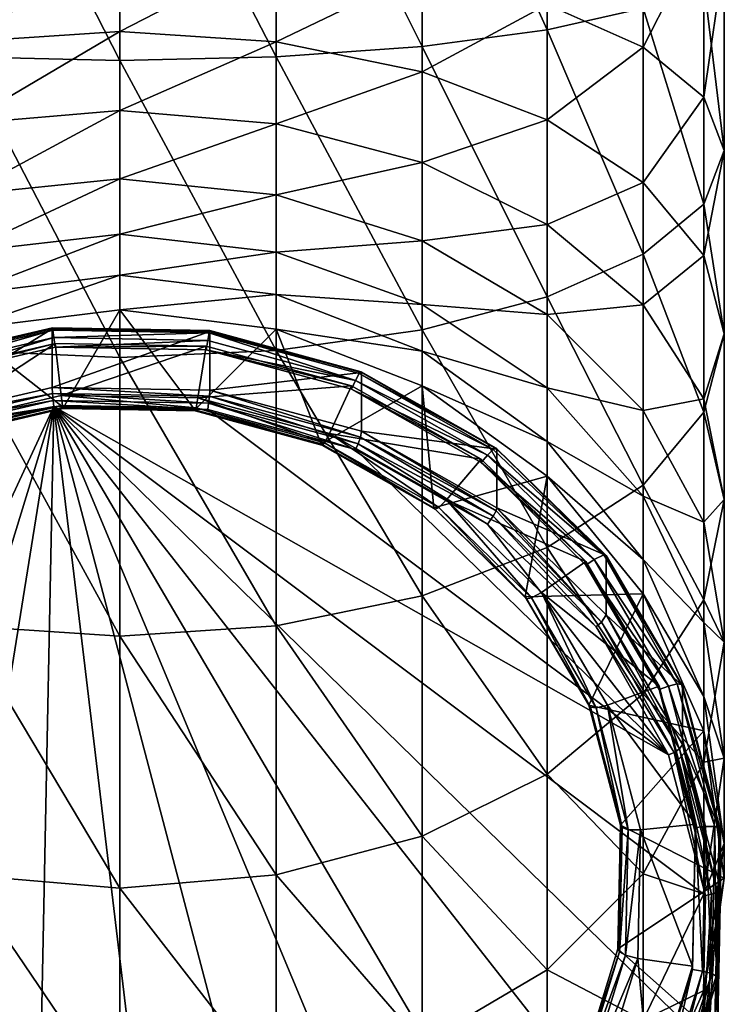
# Model space of a CAD drawing. Extents: x -0.025 to 0.073, y -0.158 to 0.025.
# Tile 3 of 98: x -0.002 to 0.012, y -0.148 to -0.128. Entities that reach past the tile are written whole.
import ezdxf

# ---------------------------------------------------------------- set-up
doc = ezdxf.new("R2010")
doc.units = 0
doc.layers.add('mesh', color=7, linetype='CONTINUOUS')

msp = doc.modelspace()

# ---------------------------------------------------------------- meshes
at = {"layer": 'mesh'}
mesh = msp.add_polyface(dxfattribs=at)
corners = [(-0.003594, -0.130056, 0.21444), (-0.000488, -0.128223, 0.215226), (-0.003594, -0.128427, 0.21558), (-0.008973, -0.12998, 0.21827), (-0.006488, -0.127035, 0.217547), (-0.008973, -0.127687, 0.219339), (-0.006488, -0.129027, 0.216619), (-0.003594, -0.126625, 0.216421), (-0.000488, -0.126485, 0.216037), (-0.01088, -0.132641, 0.232951), (-0.012079, -0.127256, 0.231409), (-0.01088, -0.127759, 0.234259), (-0.012079, -0.131652, 0.230231), (-0.012488, -0.126717, 0.228351), (-0.012488, -0.130589, 0.227313), (-0.012079, -0.126177, 0.225292), (-0.012079, -0.129527, 0.224394), (-0.01088, -0.125675, 0.222442), (-0.01088, -0.128537, 0.221675), (-0.008973, -0.125243, 0.219994), (-0.006488, -0.124912, 0.218116), (-0.003594, -0.124704, 0.216936), (-0.000488, -0.124633, 0.216533), (-0.000488, -0.122723, 0.2407), (-0.000488, -0.128801, 0.240168), (-0.003594, -0.122723, 0.240291), (-0.000488, -0.122723, 0.2167), (-0.003594, -0.122723, 0.217109), (-0.006488, -0.122723, 0.218308), (-0.008973, -0.122723, 0.220215), (-0.01088, -0.122723, 0.2227), (-0.012079, -0.122723, 0.225594), (-0.012488, -0.122723, 0.2287), (-0.012079, -0.122723, 0.231806), (-0.01088, -0.122723, 0.2347), (-0.008973, -0.12819, 0.236707), (-0.008973, -0.122723, 0.237185), (-0.006488, -0.128521, 0.238585), (-0.006488, -0.122723, 0.239092), (-0.003594, -0.12873, 0.239766)]
mesh.append_faces([[corners[k] for k in face] for face in [(0, 1, 2, 2), (3, 4, 5, 5), (6, 7, 4, 4), (2, 7, 6, 6), (2, 8, 7, 7), (1, 8, 2, 2), (9, 10, 11, 11), (12, 13, 10, 10), (14, 15, 13, 13), (16, 17, 15, 15), (18, 17, 16, 16), (18, 19, 17, 17), (5, 19, 18, 18), (5, 20, 19, 19), (4, 20, 5, 5), (4, 21, 20, 20), (7, 21, 4, 4), (7, 22, 21, 21), (8, 22, 7, 7), (23, 24, 25, 25), (26, 21, 22, 22), (27, 20, 21, 21), (28, 19, 20, 20), (29, 17, 19, 19), (30, 15, 17, 17), (31, 13, 15, 15), (32, 10, 13, 13), (33, 11, 10, 10), (34, 35, 11, 11), (36, 35, 34, 34), (36, 37, 35, 35), (38, 37, 36, 36), (38, 39, 37, 37), (25, 39, 38, 38), (25, 24, 39, 39)]])
mesh = msp.add_polyface(dxfattribs=at)
corners = [(-0.000488, -0.129794, 0.214126), (0.002618, -0.128427, 0.21558), (-0.000488, -0.128223, 0.215226), (0.002618, -0.126625, 0.216421), (-0.000488, -0.126485, 0.216037), (0.005512, -0.127035, 0.217547), (0.005512, -0.129027, 0.216619), (0.007997, -0.127687, 0.219339), (0.007997, -0.12998, 0.21827), (0.009904, -0.128537, 0.221675), (0.002618, -0.124704, 0.216936), (-0.000488, -0.124633, 0.216533), (0.005512, -0.124912, 0.218116), (0.007997, -0.125243, 0.219994), (0.009904, -0.125675, 0.222442), (0.011103, -0.126177, 0.225292), (0.011103, -0.129527, 0.224394), (0.011512, -0.126717, 0.228351), (0.011512, -0.130589, 0.227313), (0.011103, -0.127256, 0.231409), (0.011103, -0.131652, 0.230231), (0.009904, -0.127759, 0.234259), (-0.000488, -0.122723, 0.2407), (0.002618, -0.12873, 0.239766), (-0.000488, -0.128801, 0.240168), (0.002618, -0.122723, 0.240291), (0.005512, -0.128521, 0.238585), (0.005512, -0.122723, 0.239092), (0.007997, -0.12819, 0.236707), (0.007997, -0.122723, 0.237185), (0.009904, -0.122723, 0.2347), (0.011103, -0.122723, 0.231806), (0.011512, -0.122723, 0.2287), (0.011103, -0.122723, 0.225594), (0.009904, -0.122723, 0.2227), (0.007997, -0.122723, 0.220215), (0.005512, -0.122723, 0.218308), (0.002618, -0.122723, 0.217109)]
mesh.append_faces([[corners[k] for k in face] for face in [(0, 1, 2, 2), (2, 3, 4, 4), (1, 3, 2, 2), (1, 5, 3, 3), (6, 5, 1, 1), (6, 7, 5, 5), (8, 9, 7, 7), (4, 10, 11, 11), (3, 10, 4, 4), (3, 12, 10, 10), (5, 12, 3, 3), (5, 13, 12, 12), (7, 13, 5, 5), (7, 14, 13, 13), (9, 14, 7, 7), (9, 15, 14, 14), (16, 15, 9, 9), (16, 17, 15, 15), (18, 19, 17, 17), (20, 21, 19, 19), (22, 23, 24, 24), (25, 23, 22, 22), (25, 26, 23, 23), (27, 26, 25, 25), (27, 28, 26, 26), (29, 28, 27, 27), (29, 21, 28, 28), (30, 19, 21, 21), (31, 17, 19, 19), (32, 15, 17, 17), (33, 14, 15, 15), (34, 13, 14, 14), (35, 12, 13, 13), (36, 10, 12, 12), (37, 11, 10, 10)]])
mesh = msp.add_polyface(dxfattribs=at)
corners = [(0.005512, -0.133641, 0.212004), (0.005512, -0.13457, 0.210012), (0.007997, -0.135293, 0.212957), (0.002618, -0.133444, 0.209602), (0.007997, -0.133842, 0.21503), (0.005512, -0.132381, 0.213804), (0.009904, -0.135746, 0.216627), (0.007997, -0.132053, 0.216819), (0.005512, -0.130827, 0.215358), (0.009904, -0.13365, 0.218723), (0.011103, -0.135511, 0.22094), (0.007997, -0.12998, 0.21827), (0.005512, -0.129027, 0.216619), (0.009904, -0.131223, 0.220422), (0.011103, -0.13267, 0.222929), (0.011512, -0.134223, 0.225619), (0.007997, -0.127687, 0.219339), (0.009904, -0.128537, 0.221675), (0.011103, -0.129527, 0.224394), (0.011512, -0.130589, 0.227313), (0.011103, -0.131652, 0.230231), (0.011103, -0.135776, 0.228308), (0.009904, -0.132641, 0.232951), (0.009904, -0.137223, 0.230815), (0.007997, -0.133491, 0.235286), (0.011512, -0.126717, 0.228351), (0.011103, -0.127256, 0.231409), (0.009904, -0.127759, 0.234259), (0.007997, -0.12819, 0.236707), (0.005512, -0.128521, 0.238585), (0.005512, -0.134144, 0.237079), (0.002618, -0.12873, 0.239766)]
mesh.append_faces([[corners[k] for k in face] for face in [(0, 1, 2, 2), (0, 3, 1, 1), (0, 4, 5, 5), (2, 4, 0, 0), (2, 6, 4, 4), (5, 7, 8, 8), (4, 7, 5, 5), (4, 9, 7, 7), (6, 9, 4, 4), (6, 10, 9, 9), (8, 11, 12, 12), (7, 11, 8, 8), (7, 13, 11, 11), (9, 13, 7, 7), (9, 14, 13, 13), (10, 14, 9, 9), (10, 15, 14, 14), (11, 16, 12, 12), (13, 17, 11, 11), (13, 18, 17, 17), (14, 18, 13, 13), (14, 19, 18, 18), (15, 19, 14, 14), (15, 20, 19, 19), (21, 20, 15, 15), (21, 22, 20, 20), (23, 24, 22, 22), (19, 25, 18, 18), (20, 26, 19, 19), (22, 27, 20, 20), (22, 28, 27, 27), (24, 28, 22, 22), (24, 29, 28, 28), (30, 29, 24, 24), (30, 31, 29, 29)]])
mesh = msp.add_polyface(dxfattribs=at)
corners = [(-0.001773, -0.134418, 0.207403), (-0.001773, -0.134486, 0.207215), (0.001228, -0.134471, 0.207422), (-0.004687, -0.135165, 0.207462), (-0.003594, -0.134128, 0.207723), (-0.003594, -0.133444, 0.209602), (-0.006488, -0.135254, 0.208133), (-0.000488, -0.133059, 0.209462), (-0.000488, -0.133744, 0.207583), (-0.000488, -0.132249, 0.2112), (-0.003594, -0.132603, 0.211404), (-0.006488, -0.13457, 0.210012), (-0.006488, -0.133641, 0.212004), (-0.003594, -0.131463, 0.213033), (-0.000488, -0.131149, 0.212771), (-0.003594, -0.130056, 0.21444), (-0.006488, -0.132381, 0.213804), (-0.000488, -0.129794, 0.214126), (-0.003594, -0.128427, 0.21558), (-0.006488, -0.130827, 0.215358), (-0.000488, -0.128223, 0.215226), (-0.003594, -0.134554, 0.238205), (-0.003594, -0.12873, 0.239766), (-0.000488, -0.134694, 0.238589), (-0.006488, -0.128521, 0.238585), (-0.006488, -0.134144, 0.237079), (-0.000488, -0.128801, 0.240168), (-0.001796, -0.134299, 0.207147), (0.001258, -0.134354, 0.207166), (-0.00476, -0.13499, 0.207398), (-0.001829, -0.134122, 0.206763), (-0.00486, -0.134811, 0.207142), (-0.00487, -0.13483, 0.20702), (-0.001826, -0.134104, 0.206885), (0.001303, -0.134178, 0.206783), (-0.004828, -0.13485, 0.20728), (-0.001816, -0.134149, 0.207024), (0.001299, -0.13416, 0.206905), (0.001286, -0.134204, 0.207045), (-0.001829, -0.135285, 0.203568), (-0.001606, -0.135682, 0.208288)]
mesh.append_faces([[corners[k] for k in face] for face in [(0, 1, 2, 2), (0, 3, 1, 1), (4, 5, 6, 6), (4, 7, 5, 5), (8, 7, 4, 4), (9, 5, 7, 7), (10, 5, 9, 9), (10, 11, 5, 5), (12, 11, 10, 10), (10, 13, 12, 12), (10, 14, 13, 13), (9, 14, 10, 10), (13, 15, 16, 16), (13, 17, 15, 15), (14, 17, 13, 13), (15, 18, 19, 19), (17, 20, 15, 15), (21, 22, 23, 23), (21, 24, 22, 22), (25, 24, 21, 21), (23, 22, 26, 26), (1, 27, 28, 28), (3, 27, 1, 1), (3, 29, 27, 27), (30, 31, 32, 32), (30, 33, 31, 31), (34, 33, 30, 30), (33, 35, 31, 31), (33, 36, 35, 35), (37, 36, 33, 33), (36, 29, 35, 35), (36, 27, 29, 29), (38, 27, 36, 36), (39, 34, 30, 30), (40, 8, 4, 4)]])
mesh = msp.add_polyface(dxfattribs=at)
corners = [(0.001228, -0.134471, 0.207422), (-0.001773, -0.134486, 0.207215), (0.001228, -0.13454, 0.207234), (0.002618, -0.134128, 0.207723), (0.002618, -0.133444, 0.209602), (-0.000488, -0.133744, 0.207583), (0.005512, -0.13457, 0.210012), (0.005512, -0.135254, 0.208133), (-0.000488, -0.133059, 0.209462), (0.002618, -0.132603, 0.211404), (0.005512, -0.133641, 0.212004), (-0.000488, -0.132249, 0.2112), (0.002618, -0.131463, 0.213033), (-0.000488, -0.131149, 0.212771), (0.005512, -0.132381, 0.213804), (0.002618, -0.130056, 0.21444), (-0.000488, -0.129794, 0.214126), (0.005512, -0.130827, 0.215358), (0.002618, -0.128427, 0.21558), (0.005512, -0.129027, 0.216619), (0.002618, -0.134554, 0.238205), (0.002618, -0.12873, 0.239766), (0.005512, -0.134144, 0.237079), (-0.000488, -0.128801, 0.240168), (-0.000488, -0.134694, 0.238589), (-0.00165, -0.135445, 0.207776), (-0.001773, -0.134418, 0.207403), (0.001258, -0.134354, 0.207166), (0.001303, -0.134178, 0.206783), (0.001299, -0.13416, 0.206905), (-0.001826, -0.134104, 0.206885), (0.004313, -0.134993, 0.20708), (0.004303, -0.134974, 0.207202), (0.001286, -0.134204, 0.207045), (-0.001816, -0.134149, 0.207024), (0.004267, -0.135012, 0.207339), (0.004193, -0.135149, 0.207456), (-0.001796, -0.134299, 0.207147), (0.001303, -0.13534, 0.203588), (0.001004, -0.135728, 0.208305)]
mesh.append_faces([[corners[k] for k in face] for face in [(0, 1, 2, 2), (3, 4, 5, 5), (3, 6, 4, 4), (7, 6, 3, 3), (5, 4, 8, 8), (9, 4, 10, 10), (9, 8, 4, 4), (11, 8, 9, 9), (11, 12, 13, 13), (9, 12, 11, 11), (9, 14, 12, 12), (10, 14, 9, 9), (13, 15, 16, 16), (12, 15, 13, 13), (12, 17, 15, 15), (14, 17, 12, 12), (15, 18, 16, 16), (15, 19, 18, 18), (17, 19, 15, 15), (20, 21, 22, 22), (20, 23, 21, 21), (24, 23, 20, 20), (25, 26, 0, 0), (1, 27, 2, 2), (28, 29, 30, 30), (31, 29, 28, 28), (31, 32, 29, 29), (29, 33, 34, 34), (32, 33, 29, 29), (32, 35, 33, 33), (35, 36, 33, 33), (33, 27, 37, 37), (36, 27, 33, 33), (38, 31, 28, 28), (39, 3, 5, 5)]])
mesh = msp.add_polyface(dxfattribs=at)
corners = [(0.006684, -0.136709, 0.208237), (0.006684, -0.136778, 0.208049), (0.008766, -0.138741, 0.208976), (0.008766, -0.13881, 0.208788), (0.007997, -0.137046, 0.208785), (0.009904, -0.138698, 0.211514), (0.007997, -0.136362, 0.210664), (0.009904, -0.139382, 0.209635), (0.009904, -0.137445, 0.2142), (0.007997, -0.135293, 0.212957), (0.005512, -0.13457, 0.210012), (0.009904, -0.135746, 0.216627), (0.011103, -0.137963, 0.218488), (0.011103, -0.139952, 0.215647), (0.011103, -0.135511, 0.22094), (0.011512, -0.137507, 0.223319), (0.011512, -0.140342, 0.220484), (0.011512, -0.134223, 0.225619), (0.011103, -0.135776, 0.228308), (0.011103, -0.139503, 0.225698), (0.009904, -0.137223, 0.230815), (0.009904, -0.132641, 0.232951), (0.007997, -0.138465, 0.232967), (0.007997, -0.133491, 0.235286), (0.005512, -0.134144, 0.237079), (0.005845, -0.137669, 0.208676), (0.005998, -0.137517, 0.208531), (0.007683, -0.139463, 0.209329), (0.008927, -0.138698, 0.208748), (0.006809, -0.136631, 0.207995), (0.009165, -0.138619, 0.208453), (0.00698, -0.13649, 0.207754), (0.006996, -0.136513, 0.207633), (0.009118, -0.138606, 0.208591), (0.006924, -0.136517, 0.207886), (0.006996, -0.137676, 0.204438), (0.009169, -0.139796, 0.20521), (0.008968, -0.140037, 0.204983), (0.006924, -0.137842, 0.204247), (0.006809, -0.137999, 0.204236), (0.009076, -0.139942, 0.205011), (0.00698, -0.137736, 0.204331), (0.007559, -0.139441, 0.209657)]
mesh.append_faces([[corners[k] for k in face] for face in [(0, 1, 2, 2), (2, 1, 3, 3), (4, 5, 6, 6), (7, 5, 4, 4), (8, 6, 5, 5), (9, 6, 8, 8), (9, 10, 6, 6), (8, 11, 9, 9), (8, 12, 11, 11), (13, 12, 8, 8), (12, 14, 11, 11), (12, 15, 14, 14), (16, 15, 12, 12), (15, 17, 14, 14), (15, 18, 17, 17), (19, 18, 15, 15), (19, 20, 18, 18), (20, 21, 18, 18), (22, 23, 20, 20), (22, 24, 23, 23), (25, 26, 27, 27), (26, 0, 2, 2), (1, 28, 3, 3), (1, 29, 28, 28), (30, 31, 32, 32), (30, 33, 31, 31), (33, 34, 31, 31), (33, 29, 34, 34), (33, 28, 29, 29), (35, 30, 32, 32), (36, 30, 35, 35), (37, 38, 39, 39), (40, 41, 38, 38), (40, 35, 41, 41), (42, 7, 4, 4)]])
mesh = msp.add_polyface(dxfattribs=at)
corners = [(-0.004687, -0.135096, 0.20765), (-0.004687, -0.135165, 0.207462), (-0.001773, -0.134418, 0.207403), (-0.003594, -0.140018, 0.235657), (-0.003594, -0.134554, 0.238205), (-0.000488, -0.140223, 0.236011), (-0.006488, -0.134144, 0.237079), (-0.006488, -0.139419, 0.234619), (-0.000488, -0.134694, 0.238589), (-0.001606, -0.135682, 0.208288), (-0.001609, -0.135705, 0.208125), (0.001004, -0.135728, 0.208305), (-0.004152, -0.136297, 0.208341), (-0.004139, -0.136272, 0.208503), (-0.006445, -0.137487, 0.208774), (-0.001623, -0.135646, 0.207939), (0.00101, -0.135752, 0.208142), (-0.004196, -0.136245, 0.208157), (-0.006516, -0.137449, 0.208596), (-0.00165, -0.135445, 0.207776), (0.001027, -0.135693, 0.207957), (-0.004286, -0.136059, 0.208), (-0.006662, -0.137292, 0.208449), (-0.00487, -0.135993, 0.203826), (-0.001829, -0.134122, 0.206763), (-0.00487, -0.13483, 0.20702), (-0.001829, -0.135285, 0.203568), (-0.001796, -0.135668, 0.203388), (-0.004804, -0.136243, 0.203625), (-0.00476, -0.136358, 0.203639), (-0.001809, -0.135546, 0.203371), (0.001258, -0.135722, 0.203408), (-0.004847, -0.136111, 0.203672), (-0.001822, -0.135407, 0.203416), (0.001276, -0.135601, 0.203391), (0.001294, -0.135462, 0.203436), (-0.009903, -0.15312, 0.20974), (-0.003594, -0.134128, 0.207723), (-0.006488, -0.135254, 0.208133), (-0.000488, -0.133744, 0.207583)]
mesh.append_faces([[corners[k] for k in face] for face in [(0, 1, 2, 2), (3, 4, 5, 5), (3, 6, 4, 4), (7, 6, 3, 3), (5, 4, 8, 8), (9, 10, 11, 11), (9, 12, 10, 10), (13, 12, 9, 9), (13, 14, 12, 12), (10, 15, 16, 16), (10, 17, 15, 15), (12, 17, 10, 10), (12, 18, 17, 17), (15, 19, 20, 20), (15, 21, 19, 19), (17, 21, 15, 15), (17, 22, 21, 21), (21, 2, 19, 19), (21, 0, 2, 2), (22, 0, 21, 21), (23, 24, 25, 25), (26, 24, 23, 23), (27, 28, 29, 29), (27, 30, 28, 28), (31, 30, 27, 27), (30, 32, 28, 28), (30, 33, 32, 32), (34, 33, 30, 30), (33, 23, 32, 32), (33, 26, 23, 23), (35, 26, 33, 33), (29, 36, 27, 27), (13, 37, 38, 38), (9, 37, 13, 13), (11, 39, 9, 9)]])
mesh = msp.add_polyface(dxfattribs=at)
corners = [(0.004113, -0.135253, 0.207707), (0.001228, -0.13454, 0.207234), (0.004113, -0.135321, 0.207519), (0.001228, -0.134471, 0.207422), (0.002618, -0.140018, 0.235657), (0.002618, -0.134554, 0.238205), (0.005512, -0.139419, 0.234619), (-0.000488, -0.134694, 0.238589), (-0.000488, -0.140223, 0.236011), (0.003513, -0.136408, 0.208553), (0.00101, -0.135752, 0.208142), (0.003526, -0.136434, 0.20839), (0.001004, -0.135728, 0.208305), (-0.001609, -0.135705, 0.208125), (0.001027, -0.135693, 0.207957), (0.003574, -0.136383, 0.208208), (-0.001623, -0.135646, 0.207939), (0.001064, -0.135493, 0.207794), (0.003673, -0.1362, 0.208051), (-0.00165, -0.135445, 0.207776), (0.004193, -0.135149, 0.207456), (0.001258, -0.134354, 0.207166), (0.001303, -0.13534, 0.203588), (0.001303, -0.134178, 0.206783), (-0.001829, -0.135285, 0.203568), (0.004313, -0.136156, 0.203885), (0.004313, -0.134993, 0.20708), (0.001258, -0.135722, 0.203408), (0.001276, -0.135601, 0.203391), (-0.001809, -0.135546, 0.203371), (0.004193, -0.136517, 0.203697), (0.004241, -0.136404, 0.203683), (0.001294, -0.135462, 0.203436), (-0.001822, -0.135407, 0.203416), (0.004288, -0.136274, 0.203732), (0.010404, -0.142579, 0.205903), (-0.001796, -0.135668, 0.203388), (0.002618, -0.134128, 0.207723), (0.005512, -0.135254, 0.208133), (0.005748, -0.137674, 0.209014)]
mesh.append_faces([[corners[k] for k in face] for face in [(0, 1, 2, 2), (3, 1, 0, 0), (4, 5, 6, 6), (4, 7, 5, 5), (8, 7, 4, 4), (9, 10, 11, 11), (12, 10, 9, 9), (12, 13, 10, 10), (11, 14, 15, 15), (10, 14, 11, 11), (10, 16, 14, 14), (15, 17, 18, 18), (14, 17, 15, 15), (14, 19, 17, 17), (17, 0, 18, 18), (17, 3, 0, 0), (19, 3, 17, 17), (1, 20, 2, 2), (1, 21, 20, 20), (22, 23, 24, 24), (25, 26, 22, 22), (27, 28, 29, 29), (30, 28, 27, 27), (30, 31, 28, 28), (28, 32, 33, 33), (31, 32, 28, 28), (31, 34, 32, 32), (32, 22, 24, 24), (34, 22, 32, 32), (34, 25, 22, 22), (35, 30, 27, 27), (36, 35, 27, 27), (9, 37, 12, 12), (9, 38, 37, 37), (39, 38, 9, 9)]])
mesh = msp.add_polyface(dxfattribs=at)
corners = [(0.006684, -0.136709, 0.208237), (0.004113, -0.135321, 0.207519), (0.006684, -0.136778, 0.208049), (0.004113, -0.135253, 0.207707), (0.005512, -0.135254, 0.208133), (0.007997, -0.136362, 0.210664), (0.005512, -0.13457, 0.210012), (0.007997, -0.137046, 0.208785), (0.005512, -0.139419, 0.234619), (0.005512, -0.134144, 0.237079), (0.007997, -0.138465, 0.232967), (0.002618, -0.134554, 0.238205), (0.005748, -0.137674, 0.209014), (0.00577, -0.137704, 0.208853), (0.007559, -0.139441, 0.209657), (0.003526, -0.136434, 0.20839), (0.003513, -0.136408, 0.208553), (0.005845, -0.137669, 0.208676), (0.007586, -0.139478, 0.209498), (0.003574, -0.136383, 0.208208), (0.003673, -0.1362, 0.208051), (0.005998, -0.137517, 0.208531), (0.006809, -0.136631, 0.207995), (0.004193, -0.135149, 0.207456), (0.006996, -0.136513, 0.207633), (0.004303, -0.134974, 0.207202), (0.004313, -0.134993, 0.20708), (0.00698, -0.13649, 0.207754), (0.004267, -0.135012, 0.207339), (0.006924, -0.136517, 0.207886), (0.004313, -0.136156, 0.203885), (0.006996, -0.137676, 0.204438), (0.006809, -0.137999, 0.204236), (0.004241, -0.136404, 0.203683), (0.004193, -0.136517, 0.203697), (0.006924, -0.137842, 0.204247), (0.004288, -0.136274, 0.203732), (0.00698, -0.137736, 0.204331), (0.010404, -0.142579, 0.205903)]
mesh.append_faces([[corners[k] for k in face] for face in [(0, 1, 2, 2), (3, 1, 0, 0), (4, 5, 6, 6), (7, 5, 4, 4), (8, 9, 10, 10), (8, 11, 9, 9), (12, 13, 14, 14), (12, 15, 13, 13), (16, 15, 12, 12), (13, 17, 18, 18), (13, 19, 17, 17), (15, 19, 13, 13), (17, 20, 21, 21), (19, 20, 17, 17), (20, 0, 21, 21), (20, 3, 0, 0), (1, 22, 2, 2), (1, 23, 22, 22), (24, 25, 26, 26), (24, 27, 25, 25), (27, 28, 25, 25), (27, 29, 28, 28), (29, 23, 28, 28), (29, 22, 23, 23), (30, 24, 26, 26), (31, 24, 30, 30), (32, 33, 34, 34), (32, 35, 33, 33), (35, 36, 33, 33), (35, 37, 36, 36), (37, 30, 36, 36), (37, 31, 30, 30), (38, 32, 34, 34), (12, 7, 4, 4), (14, 7, 12, 12)]])
mesh = msp.add_polyface(dxfattribs=at)
corners = [(-0.008973, -0.14999, 0.221443), (-0.008973, -0.152309, 0.216469), (-0.01088, -0.147838, 0.2202), (-0.006488, -0.151641, 0.222396), (-0.008973, -0.146842, 0.225938), (-0.006488, -0.148303, 0.227164), (-0.01088, -0.144938, 0.224341), (-0.003594, -0.149221, 0.227935), (-0.003594, -0.144958, 0.232198), (-0.000488, -0.149534, 0.228198), (-0.006488, -0.144187, 0.23128), (-0.008973, -0.142961, 0.229819), (-0.01088, -0.141364, 0.227915), (-0.000488, -0.14522, 0.232512), (-0.003594, -0.140018, 0.235657), (-0.006488, -0.139419, 0.234619), (-0.008973, -0.138465, 0.232967), (-0.01088, -0.137223, 0.230815), (-0.000488, -0.140223, 0.236011), (-0.009653, -0.14126, 0.210319), (-0.01041, -0.143668, 0.211023), (-0.009684, -0.141303, 0.210162), (-0.010376, -0.143617, 0.211177), (-0.009798, -0.148451, 0.212936), (-0.009829, -0.148518, 0.212789), (-0.010426, -0.14607, 0.212069), (-0.00854, -0.150624, 0.213656), (-0.008603, -0.150729, 0.213504), (-0.010529, -0.143704, 0.210872), (-0.009794, -0.14131, 0.210001), (-0.009941, -0.148612, 0.212659), (-0.008803, -0.150919, 0.213415), (-0.010772, -0.143698, 0.21078), (-0.010019, -0.141247, 0.209888), (-0.01017, -0.148725, 0.21261), (-0.011194, -0.149102, 0.212747), (-0.009903, -0.15312, 0.20974), (-0.007434, -0.137746, 0.204144), (-0.009634, -0.139736, 0.204869), (-0.005169, -0.156669, 0.211032), (-0.002234, -0.157464, 0.211321), (-0.001796, -0.135668, 0.203388), (-0.007785, -0.155187, 0.210493), (-0.00476, -0.136358, 0.203639), (-0.011211, -0.142194, 0.205763)]
mesh.append_faces([[corners[k] for k in face] for face in [(0, 1, 2, 2), (3, 4, 5, 5), (0, 6, 4, 4), (2, 6, 0, 0), (7, 8, 9, 9), (7, 10, 8, 8), (5, 10, 7, 7), (5, 11, 10, 10), (4, 11, 5, 5), (4, 12, 11, 11), (6, 12, 4, 4), (9, 8, 13, 13), (8, 14, 13, 13), (8, 15, 14, 14), (10, 15, 8, 8), (11, 16, 10, 10), (12, 17, 11, 11), (13, 14, 18, 18), (19, 20, 21, 21), (22, 20, 19, 19), (23, 24, 25, 25), (23, 26, 24, 24), (26, 27, 24, 24), (21, 28, 29, 29), (20, 28, 21, 21), (24, 27, 30, 30), (27, 31, 30, 30), (29, 32, 33, 33), (30, 31, 34, 34), (31, 35, 34, 34), (36, 37, 38, 38), (39, 40, 41, 41), (41, 36, 42, 42), (43, 37, 36, 36), (38, 44, 36, 36)]])
mesh = msp.add_polyface(dxfattribs=at)
corners = [(-0.003594, -0.155912, 0.215651), (-0.006488, -0.154101, 0.217121), (-0.003594, -0.155228, 0.217531), (-0.006488, -0.154785, 0.215241), (-0.000488, -0.153034, 0.2232), (-0.000488, -0.155612, 0.217671), (-0.003594, -0.15268, 0.222996), (-0.006488, -0.151641, 0.222396), (-0.003594, -0.149221, 0.227935), (-0.006488, -0.148303, 0.227164), (-0.000488, -0.149534, 0.228198), (-0.006725, -0.152365, 0.214361), (-0.004503, -0.153716, 0.214681), (-0.006746, -0.152445, 0.214218), (-0.004489, -0.153632, 0.214822), (-0.001986, -0.154398, 0.214929), (-0.001981, -0.154311, 0.215069), (0.000633, -0.154445, 0.214946), (-0.004551, -0.153872, 0.214573), (-0.006821, -0.152586, 0.214105), (-0.002004, -0.154563, 0.214825), (0.000647, -0.15461, 0.214842), (-0.004649, -0.154113, 0.214571), (-0.00204, -0.15482, 0.214828), (0.000674, -0.154868, 0.214846), (-0.005089, -0.15506, 0.214916), (-0.00766, -0.153604, 0.214386), (-0.002205, -0.155842, 0.2152), (-0.007972, -0.154142, 0.21405), (-0.005279, -0.155599, 0.214708), (-0.005289, -0.155662, 0.214603), (-0.007956, -0.154082, 0.214157), (-0.005243, -0.155482, 0.214789), (-0.007785, -0.153819, 0.214251), (-0.005169, -0.155301, 0.214791), (-0.001796, -0.135668, 0.203388), (-0.007785, -0.155187, 0.210493), (-0.005169, -0.156669, 0.211032)]
mesh.append_faces([[corners[k] for k in face] for face in [(0, 1, 2, 2), (3, 1, 0, 0), (4, 5, 6, 6), (7, 2, 1, 1), (6, 2, 7, 7), (6, 5, 2, 2), (6, 8, 4, 4), (6, 9, 8, 8), (7, 9, 6, 6), (4, 8, 10, 10), (11, 12, 13, 13), (14, 12, 11, 11), (14, 15, 12, 12), (16, 15, 14, 14), (16, 17, 15, 15), (13, 18, 19, 19), (12, 18, 13, 13), (12, 20, 18, 18), (15, 20, 12, 12), (15, 21, 20, 20), (18, 22, 19, 19), (18, 23, 22, 22), (20, 23, 18, 18), (20, 24, 23, 23), (22, 25, 26, 26), (23, 25, 22, 22), (23, 27, 25, 25), (24, 27, 23, 23), (28, 29, 30, 30), (31, 32, 29, 29), (33, 34, 32, 32), (35, 36, 37, 37), (14, 0, 16, 16), (14, 3, 0, 0), (11, 3, 14, 14)]])
mesh = msp.add_polyface(dxfattribs=at)
corners = [(0.003711, -0.155217, 0.214973), (0.006339, -0.153921, 0.214288), (0.003711, -0.155285, 0.214785), (0.006339, -0.153853, 0.214476), (0.005512, -0.154785, 0.215241), (0.002618, -0.155228, 0.217531), (0.005512, -0.154101, 0.217121), (-0.000488, -0.153034, 0.2232), (-0.000488, -0.155612, 0.217671), (0.002618, -0.15268, 0.222996), (0.005512, -0.151641, 0.222396), (0.002618, -0.149221, 0.227935), (-0.000488, -0.149534, 0.228198), (0.000629, -0.154358, 0.215086), (0.000633, -0.154445, 0.214946), (-0.001981, -0.154311, 0.215069), (0.003176, -0.153853, 0.21473), (0.003163, -0.153768, 0.214871), (0.005468, -0.152663, 0.214297), (0.005448, -0.152582, 0.214439), (0.000647, -0.15461, 0.214842), (-0.001986, -0.154398, 0.214929), (0.00322, -0.154011, 0.214624), (0.00554, -0.152806, 0.214185), (0.000674, -0.154868, 0.214846), (-0.002004, -0.154563, 0.214825), (0.003309, -0.154255, 0.214623), (0.005686, -0.153021, 0.214174), (0.006457, -0.154073, 0.214344), (0.003784, -0.15546, 0.214849), (0.003851, -0.155643, 0.214848), (-0.001796, -0.135668, 0.203388), (0.000819, -0.157519, 0.211341), (0.003784, -0.156828, 0.21109), (-0.002234, -0.157464, 0.211321), (0.002618, -0.155912, 0.215651), (-0.000488, -0.156296, 0.215791)]
mesh.append_faces([[corners[k] for k in face] for face in [(0, 1, 2, 2), (3, 1, 0, 0), (4, 5, 6, 6), (7, 5, 8, 8), (9, 5, 7, 7), (9, 6, 5, 5), (10, 6, 9, 9), (9, 11, 10, 10), (9, 12, 11, 11), (7, 12, 9, 9), (13, 14, 15, 15), (13, 16, 14, 14), (17, 16, 13, 13), (17, 18, 16, 16), (19, 18, 17, 17), (14, 20, 21, 21), (14, 22, 20, 20), (16, 22, 14, 14), (16, 23, 22, 22), (18, 23, 16, 16), (20, 24, 25, 25), (20, 26, 24, 24), (22, 26, 20, 20), (22, 27, 26, 26), (23, 27, 22, 22), (27, 0, 26, 26), (27, 3, 0, 0), (1, 28, 29, 29), (30, 29, 28, 28), (31, 32, 33, 33), (31, 34, 32, 32), (17, 4, 19, 19), (17, 35, 4, 4), (13, 35, 17, 17), (15, 36, 13, 13)]])
mesh = msp.add_polyface(dxfattribs=at)
corners = [(0.009904, -0.147838, 0.2202), (0.009904, -0.149974, 0.215619), (0.007997, -0.14999, 0.221443), (0.007997, -0.146842, 0.225938), (0.005512, -0.148303, 0.227164), (0.005512, -0.151641, 0.222396), (0.002618, -0.149221, 0.227935), (0.007997, -0.142961, 0.229819), (0.009904, -0.144938, 0.224341), (0.005512, -0.144187, 0.23128), (0.002618, -0.144958, 0.232198), (-0.000488, -0.14522, 0.232512), (-0.000488, -0.149534, 0.228198), (0.007997, -0.138465, 0.232967), (0.009904, -0.141364, 0.227915), (0.005512, -0.139419, 0.234619), (0.002618, -0.140018, 0.235657), (-0.000488, -0.140223, 0.236011), (0.008677, -0.148779, 0.213055), (0.008708, -0.148847, 0.212909), (0.007329, -0.15088, 0.21382), (0.009433, -0.146482, 0.212048), (0.0094, -0.146422, 0.212198), (0.008821, -0.141589, 0.210438), (0.007586, -0.139478, 0.209498), (0.008853, -0.141632, 0.210282), (0.008818, -0.148945, 0.21278), (0.007355, -0.150955, 0.213676), (0.009552, -0.146552, 0.211909), (0.007683, -0.139463, 0.209329), (0.008965, -0.141644, 0.210123), (0.007881, -0.139355, 0.2092), (0.009194, -0.141588, 0.210012), (0.010218, -0.141211, 0.209875), (-0.001796, -0.135668, 0.203388), (0.010235, -0.150992, 0.208966), (0.011081, -0.148234, 0.207962), (0.008658, -0.15345, 0.20986), (0.006457, -0.155441, 0.210585), (0.003784, -0.156828, 0.21109), (0.011139, -0.145365, 0.206917), (0.010404, -0.142579, 0.205903), (0.009904, -0.150658, 0.213739)]
mesh.append_faces([[corners[k] for k in face] for face in [(0, 1, 2, 2), (2, 3, 0, 0), (2, 4, 3, 3), (5, 4, 2, 2), (5, 6, 4, 4), (3, 7, 8, 8), (3, 9, 7, 7), (4, 9, 3, 3), (4, 10, 9, 9), (6, 10, 4, 4), (6, 11, 10, 10), (12, 11, 6, 6), (7, 13, 14, 14), (9, 15, 7, 7), (9, 16, 15, 15), (10, 16, 9, 9), (10, 17, 16, 16), (11, 17, 10, 10), (18, 19, 20, 20), (18, 21, 19, 19), (22, 21, 18, 18), (23, 24, 25, 25), (19, 26, 27, 27), (19, 28, 26, 26), (21, 28, 19, 19), (25, 29, 30, 30), (30, 31, 32, 32), (31, 33, 32, 32), (34, 35, 36, 36), (34, 37, 35, 35), (34, 38, 37, 37), (39, 38, 34, 34), (34, 40, 41, 41), (36, 40, 34, 34), (20, 42, 18, 18)]])
mesh = msp.add_polyface(dxfattribs=at)
corners = [(0.010218, -0.141211, 0.209875), (0.008766, -0.13881, 0.208788), (0.010218, -0.141279, 0.209687), (0.008766, -0.138741, 0.208976), (0.009904, -0.139382, 0.209635), (0.011103, -0.141417, 0.212504), (0.009904, -0.138698, 0.211514), (0.011103, -0.142101, 0.210625), (0.011103, -0.139952, 0.215647), (0.009904, -0.137445, 0.2142), (0.011512, -0.140342, 0.220484), (0.011103, -0.137963, 0.218488), (0.011512, -0.142641, 0.2172), (0.011103, -0.139503, 0.225698), (0.011512, -0.137507, 0.223319), (0.011103, -0.142721, 0.22248), (0.009904, -0.141364, 0.227915), (0.009904, -0.137223, 0.230815), (0.007997, -0.138465, 0.232967), (0.007997, -0.142961, 0.229819), (0.005512, -0.139419, 0.234619), (0.007559, -0.139441, 0.209657), (0.007586, -0.139478, 0.209498), (0.008821, -0.141589, 0.210438), (0.00577, -0.137704, 0.208853), (0.007683, -0.139463, 0.209329), (0.008853, -0.141632, 0.210282), (0.005845, -0.137669, 0.208676), (0.007881, -0.139355, 0.2092), (0.008965, -0.141644, 0.210123), (0.005998, -0.137517, 0.208531), (0.010404, -0.141211, 0.209662), (0.008927, -0.138698, 0.208748), (0.010683, -0.14121, 0.209343), (0.01066, -0.141178, 0.20946), (0.009165, -0.138619, 0.208453), (0.009118, -0.138606, 0.208591), (0.010576, -0.141169, 0.20958), (0.009169, -0.139796, 0.20521), (0.010517, -0.142528, 0.205912), (0.009076, -0.139942, 0.205011), (0.008968, -0.140037, 0.204983), (0.006924, -0.137842, 0.204247), (0.010624, -0.142458, 0.205982), (0.006996, -0.137676, 0.204438)]
mesh.append_faces([[corners[k] for k in face] for face in [(0, 1, 2, 2), (3, 1, 0, 0), (4, 5, 6, 6), (7, 5, 4, 4), (8, 6, 5, 5), (9, 6, 8, 8), (8, 10, 11, 11), (12, 10, 8, 8), (10, 13, 14, 14), (15, 13, 10, 10), (16, 17, 13, 13), (16, 18, 17, 17), (19, 20, 18, 18), (21, 22, 23, 23), (21, 24, 22, 22), (22, 25, 26, 26), (22, 27, 25, 25), (25, 28, 29, 29), (25, 30, 28, 28), (28, 3, 0, 0), (30, 3, 28, 28), (1, 31, 2, 2), (1, 32, 31, 31), (33, 34, 35, 35), (34, 36, 35, 35), (34, 37, 36, 36), (37, 32, 36, 36), (37, 31, 32, 32), (38, 33, 35, 35), (39, 40, 41, 41), (41, 40, 42, 42), (43, 38, 40, 40), (40, 38, 44, 44), (23, 4, 21, 21), (23, 7, 4, 4)]])
mesh = msp.add_polyface(dxfattribs=at)
corners = [(0.010051, -0.14948, 0.212885), (0.010883, -0.146838, 0.21171), (0.010051, -0.149549, 0.212697), (0.010883, -0.14677, 0.211898), (0.009904, -0.150658, 0.213739), (0.009904, -0.149974, 0.215619), (0.011103, -0.147938, 0.212749), (0.009904, -0.147838, 0.2202), (0.011103, -0.147254, 0.214629), (0.007997, -0.146842, 0.225938), (0.009904, -0.144938, 0.224341), (0.007997, -0.142961, 0.229819), (0.009904, -0.141364, 0.227915), (0.0094, -0.146422, 0.212198), (0.009483, -0.144021, 0.211152), (0.009433, -0.146482, 0.212048), (0.009449, -0.14397, 0.211305), (0.008853, -0.141632, 0.210282), (0.008821, -0.141589, 0.210438), (0.009602, -0.144061, 0.211003), (0.009552, -0.146552, 0.211909), (0.008965, -0.141644, 0.210123), (0.008818, -0.148945, 0.21278), (0.009795, -0.146615, 0.211842), (0.009043, -0.149067, 0.212734), (0.009847, -0.144065, 0.210914), (0.009194, -0.141588, 0.210012), (0.01094, -0.143949, 0.210872), (0.010218, -0.141211, 0.209875), (0.010235, -0.149624, 0.212724), (0.010683, -0.142373, 0.206148), (0.010683, -0.14121, 0.209343), (0.009169, -0.139796, 0.20521), (0.010404, -0.142579, 0.205903), (0.010517, -0.142528, 0.205912), (0.008968, -0.140037, 0.204983), (0.010624, -0.142458, 0.205982), (0.009076, -0.139942, 0.205011), (0.006809, -0.137999, 0.204236), (0.008677, -0.148779, 0.213055), (0.011103, -0.142101, 0.210625), (0.011512, -0.14502, 0.211687)]
mesh.append_faces([[corners[k] for k in face] for face in [(0, 1, 2, 2), (3, 1, 0, 0), (4, 5, 6, 6), (7, 8, 5, 5), (7, 9, 10, 10), (10, 11, 12, 12), (13, 14, 15, 15), (16, 14, 13, 13), (16, 17, 14, 14), (18, 17, 16, 16), (15, 19, 20, 20), (14, 19, 15, 15), (14, 21, 19, 19), (17, 21, 14, 14), (22, 23, 24, 24), (20, 23, 22, 22), (20, 25, 23, 23), (19, 25, 20, 20), (19, 26, 25, 25), (21, 26, 19, 19), (23, 0, 24, 24), (23, 3, 0, 0), (25, 3, 23, 23), (26, 27, 25, 25), (26, 28, 27, 27), (1, 29, 2, 2), (30, 31, 32, 32), (33, 34, 35, 35), (34, 36, 37, 37), (36, 30, 32, 32), (35, 38, 33, 33), (39, 6, 13, 13), (39, 4, 6, 6), (16, 40, 18, 18), (13, 41, 16, 16)]])
mesh = msp.add_polyface(dxfattribs=at)
corners = [(0.01094, -0.143949, 0.210872), (0.01094, -0.144017, 0.210684), (0.010883, -0.14677, 0.211898), (0.010218, -0.141279, 0.209687), (0.010218, -0.141211, 0.209875), (0.011103, -0.142101, 0.210625), (0.011512, -0.144336, 0.213566), (0.011103, -0.141417, 0.212504), (0.011512, -0.14502, 0.211687), (0.011103, -0.147254, 0.214629), (0.011512, -0.142641, 0.2172), (0.011103, -0.145331, 0.218753), (0.011103, -0.139952, 0.215647), (0.011103, -0.142721, 0.22248), (0.011512, -0.140342, 0.220484), (0.009904, -0.144938, 0.224341), (0.009904, -0.141364, 0.227915), (0.011103, -0.139503, 0.225698), (0.011139, -0.143996, 0.210676), (0.010404, -0.141211, 0.209662), (0.011437, -0.144068, 0.210383), (0.01066, -0.141178, 0.20946), (0.010683, -0.14121, 0.209343), (0.011411, -0.144029, 0.210497), (0.011377, -0.147011, 0.211454), (0.010576, -0.141169, 0.20958), (0.011322, -0.143999, 0.21061), (0.011352, -0.146966, 0.211566), (0.011263, -0.146914, 0.21167), (0.010683, -0.142373, 0.206148), (0.011437, -0.14523, 0.207188), (0.011139, -0.145365, 0.206917), (0.010517, -0.142528, 0.205912), (0.010404, -0.142579, 0.205903), (0.011259, -0.145343, 0.206937), (0.010624, -0.142458, 0.205982), (0.011374, -0.1453, 0.207017), (0.009449, -0.14397, 0.211305)]
mesh.append_faces([[corners[k] for k in face] for face in [(0, 1, 2, 2), (0, 3, 1, 1), (4, 3, 0, 0), (5, 6, 7, 7), (8, 6, 5, 5), (8, 9, 6, 6), (10, 6, 11, 11), (10, 7, 6, 6), (12, 7, 10, 10), (10, 13, 14, 14), (11, 13, 10, 10), (11, 15, 13, 13), (13, 16, 17, 17), (15, 16, 13, 13), (3, 18, 1, 1), (3, 19, 18, 18), (20, 21, 22, 22), (20, 23, 21, 21), (24, 23, 20, 20), (23, 25, 21, 21), (23, 26, 25, 25), (27, 26, 23, 23), (26, 19, 25, 25), (26, 18, 19, 19), (28, 18, 26, 26), (29, 20, 22, 22), (30, 20, 29, 29), (30, 24, 20, 20), (31, 32, 33, 33), (31, 34, 32, 32), (34, 35, 32, 32), (34, 36, 35, 35), (36, 29, 35, 35), (36, 30, 29, 29), (37, 8, 5, 5)]])
mesh = msp.add_polyface(dxfattribs=at)
corners = [(0.010883, -0.14677, 0.211898), (0.01094, -0.144017, 0.210684), (0.010883, -0.146838, 0.21171), (0.011103, -0.147938, 0.212749), (0.011103, -0.147254, 0.214629), (0.011512, -0.14502, 0.211687), (0.009904, -0.149974, 0.215619), (0.011103, -0.145331, 0.218753), (0.009904, -0.147838, 0.2202), (0.011512, -0.144336, 0.213566), (0.009904, -0.144938, 0.224341), (0.009847, -0.144065, 0.210914), (0.01094, -0.143949, 0.210872), (0.011081, -0.146866, 0.211721), (0.010235, -0.149624, 0.212724), (0.011139, -0.143996, 0.210676), (0.011377, -0.147011, 0.211454), (0.011352, -0.146966, 0.211566), (0.011411, -0.144029, 0.210497), (0.01051, -0.149839, 0.212483), (0.010486, -0.149788, 0.212594), (0.011263, -0.146914, 0.21167), (0.011322, -0.143999, 0.21061), (0.010345, -0.149678, 0.212717), (0.011377, -0.148174, 0.208259), (0.011437, -0.14523, 0.207188), (0.01051, -0.151002, 0.209288), (0.011081, -0.148234, 0.207962), (0.011259, -0.145343, 0.206937), (0.011139, -0.145365, 0.206917), (0.0112, -0.148242, 0.207992), (0.010235, -0.150992, 0.208966), (0.010345, -0.151029, 0.209006), (0.011374, -0.1453, 0.207017), (0.011315, -0.148228, 0.208082), (0.010451, -0.151041, 0.209107), (0.0094, -0.146422, 0.212198)]
mesh.append_faces([[corners[k] for k in face] for face in [(0, 1, 2, 2), (3, 4, 5, 5), (3, 6, 4, 4), (7, 4, 8, 8), (7, 9, 4, 4), (8, 10, 7, 7), (11, 12, 0, 0), (2, 13, 14, 14), (1, 13, 2, 2), (1, 15, 13, 13), (16, 17, 18, 18), (19, 17, 16, 16), (19, 20, 17, 17), (17, 21, 22, 22), (20, 21, 17, 17), (20, 23, 21, 21), (21, 13, 15, 15), (23, 13, 21, 21), (23, 14, 13, 13), (24, 16, 25, 25), (24, 19, 16, 16), (26, 19, 24, 24), (27, 28, 29, 29), (27, 30, 28, 28), (31, 30, 27, 27), (31, 32, 30, 30), (30, 33, 28, 28), (30, 34, 33, 33), (32, 34, 30, 30), (32, 35, 34, 34), (34, 25, 33, 33), (34, 24, 25, 25), (35, 24, 34, 34), (35, 26, 24, 24), (36, 3, 5, 5)]])

doc.saveas('drawing.dxf')
